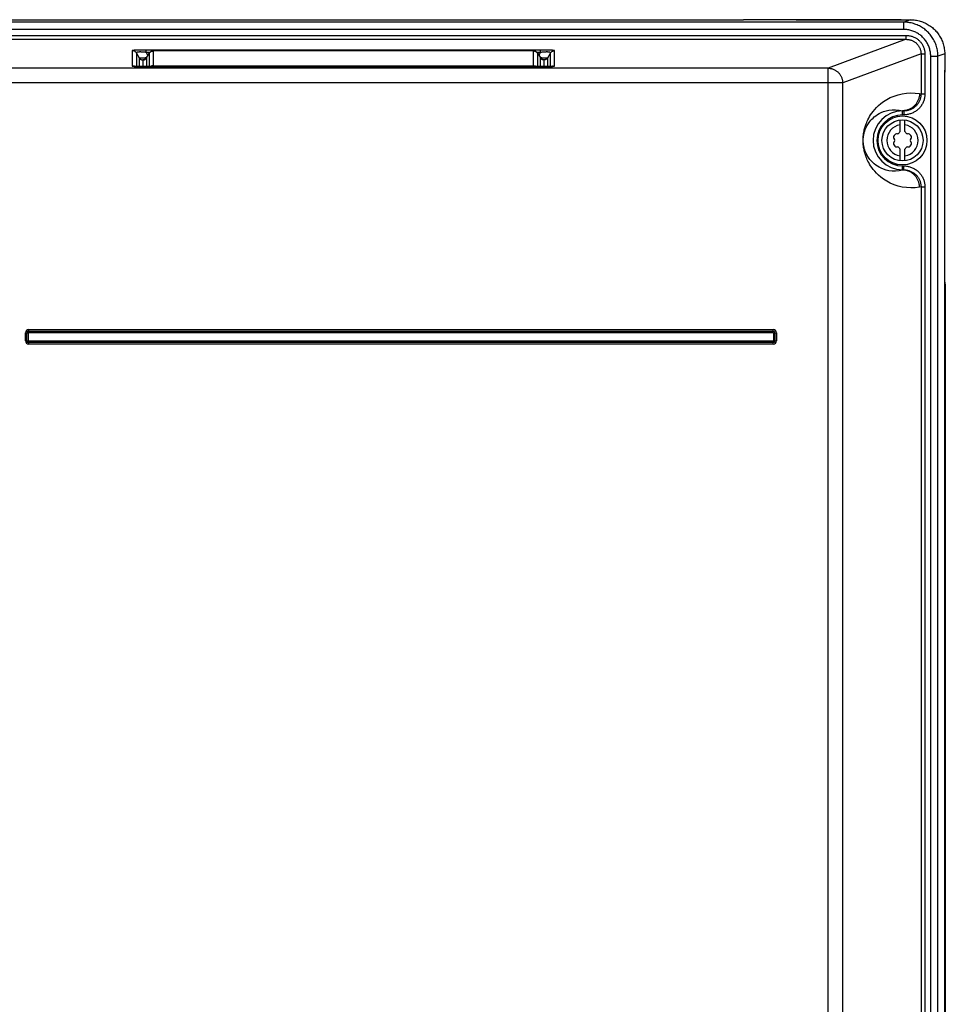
# Model space of a CAD drawing. Extents: x 0 to 594, y 0 to 420.
# Tile 22 of 103: x 93 to 131, y 250 to 290. Entities that reach past the tile are written whole.
import ezdxf

# ---------------------------------------------------------------- set-up
doc = ezdxf.new("R2010")
doc.units = 0
doc.header["$LTSCALE"] = 32.67
doc.layers.get('0').update_dxf_attribs({"linetype": 'CONTINUOUS'})
doc.layers.add('DATUM_AXIS', color=7, linetype='CONTINUOUS')

msp = doc.modelspace()

# ---------------------------------------------------------------- linework, layer by layer
at = {"color": 9, "linetype": 'CONTINUOUS'}
for p, q in [((129.08, 289.955), (70.98, 289.955)), ((124.678, 290.056), (124.683, 290.055)), ((124.683, 290.055), (124.694, 290.054)), ((124.694, 290.054), (124.7, 290.053)), ((124.792, 290.048), (124.818, 290.047)), ((124.818, 290.047), (124.846, 290.047)), ((124.846, 290.047), (124.876, 290.046)), ((124.876, 290.046), (124.906, 290.046)), ((124.906, 290.046), (124.938, 290.045)), ((124.938, 290.045), (124.969, 290.045)), ((124.969, 290.045), (124.969, 290.045)), ((124.969, 290.045), (128.722, 290.045)), ((128.691, 290.045), (128.691, 290.045)), ((128.722, 290.045), (128.754, 290.046)), ((128.754, 290.046), (128.784, 290.046)), ((128.784, 290.046), (128.814, 290.047)), ((128.814, 290.047), (128.842, 290.047)), ((128.842, 290.047), (128.869, 290.048)), ((128.869, 290.048), (128.893, 290.049)), ((128.96, 290.053), (128.966, 290.054)), ((128.966, 290.054), (128.977, 290.055)), ((128.977, 290.055), (128.982, 290.056)), ((129.353, 290.056), (129.08, 289.955)), ((129.08, 289.655), (129.08, 289.955)), ((70.875, 289.413), (129.185, 289.413)), ((129.08, 289.655), (70.98, 289.655)), ((129.185, 289.253), (129.185, 289.413)), ((70.875, 289.253), (129.185, 289.253)), ((129.185, 289.253), (125.99, 288.071)), ((97.548, 288.789), (97.548, 288.163)), ((97.737, 288.81), (97.703, 288.808)), ((97.722, 288.69), (97.722, 288.144)), ((97.722, 288.69), (97.83, 288.496)), ((97.775, 288.811), (97.737, 288.81)), ((97.815, 288.813), (97.775, 288.811)), ((97.858, 288.814), (97.815, 288.813)), ((97.905, 288.814), (97.858, 288.814)), ((97.954, 288.815), (97.905, 288.814)), ((98.007, 288.816), (97.954, 288.815)), ((98.063, 288.816), (98.007, 288.816)), ((98.122, 288.816), (98.063, 288.816)), ((98.122, 288.716), (98.122, 288.816)), ((114.297, 288.816), (98.122, 288.816)), ((98.122, 288.716), (98.19, 288.596)), ((98.268, 288.716), (98.122, 288.716)), ((98.243, 288.685), (98.238, 288.677)), ((98.24, 288.679), (98.238, 288.677)), ((98.238, 288.677), (98.238, 288.137)), ((98.25, 288.695), (98.245, 288.688)), ((98.258, 288.705), (98.252, 288.697)), ((98.412, 288.137), (98.412, 288.777)), ((113.948, 288.777), (98.412, 288.777)), ((113.948, 288.137), (113.948, 288.777)), ((114.238, 288.716), (114.092, 288.716)), ((114.102, 288.705), (114.108, 288.698)), ((114.11, 288.695), (114.115, 288.688)), ((114.117, 288.685), (114.122, 288.677)), ((114.122, 288.677), (114.121, 288.679)), ((114.122, 288.137), (114.122, 288.677)), ((114.17, 288.596), (114.238, 288.716)), ((114.238, 288.716), (114.238, 288.816)), ((114.353, 288.816), (114.297, 288.816)), ((114.406, 288.815), (114.353, 288.816)), ((114.455, 288.814), (114.406, 288.815)), ((114.502, 288.814), (114.455, 288.814)), ((114.545, 288.813), (114.502, 288.814)), ((114.53, 288.496), (114.638, 288.69)), ((114.585, 288.811), (114.545, 288.813)), ((114.623, 288.81), (114.585, 288.811)), ((114.638, 288.144), (114.638, 288.69)), ((114.812, 288.163), (114.812, 288.789)), ((129.787, 288.656), (126.586, 287.472)), ((129.787, 288.656), (129.787, 287.024)), ((129.787, 288.656), (129.946, 288.656)), ((129.946, 288.656), (129.946, 287.024)), ((130.182, 205.436), (130.182, 288.56)), ((130.182, 288.56), (130.48, 288.56)), ((130.756, 288.662), (130.48, 288.56)), ((97.596, 288.152), (97.607, 288.151)), ((97.617, 288.151), (97.606, 288.155)), ((97.724, 288.144), (97.761, 288.142)), ((97.761, 288.142), (97.803, 288.141)), ((97.803, 288.141), (97.847, 288.14)), ((97.83, 288.496), (97.83, 288.141)), ((97.847, 288.14), (97.895, 288.139)), ((97.895, 288.139), (97.947, 288.138)), ((97.979, 288.41), (97.979, 288.138)), ((97.981, 288.408), (97.981, 288.138)), ((98.012, 288.411), (98.023, 288.413)), ((98.028, 288.416), (98.023, 288.415)), ((98.038, 288.418), (98.024, 288.418)), ((98.129, 288.492), (98.13, 288.494)), ((98.129, 288.492), (98.13, 288.494)), ((98.13, 288.494), (98.13, 288.137)), ((98.412, 288.176), (113.948, 288.176)), ((114.247, 288.494), (114.229, 288.496)), ((114.23, 288.137), (114.23, 288.494)), ((114.23, 288.494), (114.231, 288.492)), ((114.231, 288.492), (114.23, 288.494)), ((114.236, 288.485), (114.234, 288.487)), ((114.336, 288.418), (114.323, 288.418)), ((114.337, 288.415), (114.332, 288.416)), ((114.348, 288.411), (114.337, 288.413)), ((114.379, 288.138), (114.379, 288.408)), ((114.381, 288.138), (114.381, 288.41)), ((114.413, 288.138), (114.465, 288.139)), ((114.465, 288.139), (114.513, 288.14)), ((114.513, 288.14), (114.557, 288.141)), ((114.53, 288.141), (114.53, 288.496)), ((114.557, 288.141), (114.599, 288.142)), ((114.599, 288.142), (114.636, 288.144)), ((114.636, 288.144), (114.671, 288.146)), ((114.743, 288.151), (114.754, 288.155)), ((125.99, 288.071), (90.189, 288.071)), ((97.947, 288.138), (98.001, 288.137)), ((98.001, 288.137), (98.06, 288.137)), ((98.06, 288.137), (98.121, 288.137)), ((98.121, 288.137), (114.239, 288.137)), ((98.153, 288.137), (98.153, 288.137)), ((114.207, 288.137), (114.207, 288.137)), ((114.239, 288.137), (114.3, 288.137)), ((114.3, 288.137), (114.359, 288.137)), ((114.359, 288.137), (114.413, 288.138)), ((125.99, 157.042), (125.99, 288.071)), ((130.754, 287.849), (130.753, 287.849)), ((130.756, 287.996), (130.755, 287.955)), ((126.586, 287.472), (90.23, 287.472)), ((126.586, 157.192), (126.586, 287.472)), ((129.725, 287.034), (129.787, 287.024)), ((129.787, 287.024), (129.946, 287.024)), ((129.03, 286.166), (129.03, 286.334)), ((129.03, 286.334), (129.082, 286.326)), ((129.082, 286.326), (129.03, 286.326)), ((129.082, 286.166), (129.03, 286.166)), ((129.082, 286.326), (129.082, 286.166)), ((129.03, 283.91), (129.03, 284.079)), ((129.03, 284.079), (129.082, 284.079)), ((129.082, 283.919), (129.03, 283.91)), ((129.03, 283.919), (129.082, 283.919)), ((129.082, 283.919), (129.082, 284.079)), ((129.787, 283.221), (129.725, 283.21)), ((129.787, 283.221), (129.787, 249.224)), ((129.787, 283.221), (129.946, 283.221)), ((129.946, 283.221), (129.946, 249.224)), ((130.78, 279.013), (130.754, 279.013)), ((130.769, 279.013), (130.769, 161.832)), ((93.32, 277.265), (93.32, 277.39)), ((93.32, 277.39), (123.74, 277.39)), ((93.32, 277.327), (123.74, 277.327)), ((123.74, 277.265), (123.74, 277.39)), ((93.183, 276.932), (93.183, 277.252)), ((93.183, 277.252), (93.308, 277.252)), ((93.183, 276.932), (93.308, 276.932)), ((93.245, 276.932), (93.245, 277.252)), ((93.308, 276.932), (93.308, 277.252)), ((93.32, 277.265), (123.74, 277.265)), ((93.32, 276.795), (93.32, 276.92)), ((123.74, 276.92), (93.32, 276.92)), ((123.74, 276.795), (123.74, 276.92)), ((123.753, 277.252), (123.753, 276.932)), ((123.753, 277.252), (123.877, 277.252)), ((123.753, 276.932), (123.877, 276.932)), ((123.815, 277.252), (123.815, 276.932)), ((123.877, 277.252), (123.877, 276.932)), ((123.74, 276.857), (93.32, 276.857)), ((123.74, 276.795), (93.32, 276.795))]:
    msp.add_line(p, q, dxfattribs=at)
at = {"color": 7, "linetype": 'CONTINUOUS'}
for p, q in [((77.61, 290.055), (122.45, 290.055)), ((122.45, 290.055), (122.536, 290.056)), ((124.68, 290.056), (122.536, 290.056)), ((124.854, 290.046), (124.822, 290.047)), ((124.887, 290.046), (124.854, 290.046)), ((124.921, 290.046), (124.887, 290.046)), ((124.957, 290.045), (124.921, 290.046)), ((128.703, 290.045), (124.957, 290.045)), ((128.739, 290.046), (128.703, 290.045)), ((128.774, 290.046), (128.739, 290.046)), ((128.807, 290.047), (128.774, 290.046)), ((128.839, 290.047), (128.807, 290.047)), ((128.868, 290.048), (128.839, 290.047)), ((128.893, 290.049), (128.868, 290.048)), ((128.98, 290.056), (129.353, 290.056)), ((129.356, 290.056), (129.353, 290.056)), ((98.129, 288.492), (98.24, 288.679)), ((113.948, 288.777), (98.412, 288.777)), ((114.121, 288.679), (114.231, 288.492)), ((130.756, 288.662), (130.756, 287.996)), ((97.712, 288.145), (97.687, 288.146)), ((97.742, 288.144), (97.712, 288.145)), ((97.777, 288.142), (97.742, 288.144)), ((97.818, 288.141), (97.777, 288.142)), ((97.868, 288.14), (97.818, 288.141)), ((97.924, 288.139), (97.868, 288.14)), ((97.985, 288.138), (97.924, 288.139)), ((114.234, 288.487), (114.231, 288.492)), ((114.339, 288.414), (114.339, 288.414)), ((114.433, 288.139), (114.372, 288.138)), ((114.488, 288.14), (114.433, 288.139)), ((114.539, 288.141), (114.488, 288.14)), ((114.585, 288.142), (114.539, 288.141)), ((114.625, 288.144), (114.585, 288.142)), ((114.659, 288.145), (114.625, 288.144)), ((98.051, 288.137), (97.985, 288.138)), ((98.121, 288.137), (98.051, 288.137)), ((114.238, 288.137), (98.121, 288.137)), ((114.308, 288.137), (114.238, 288.137)), ((114.372, 288.138), (114.308, 288.137)), ((130.756, 287.969), (130.756, 287.996)), ((130.78, 279.013), (130.78, 161.832))]:
    msp.add_line(p, q, dxfattribs=at)
for points in [[(124.68, 290.056), (124.687, 290.055), (124.694, 290.054), (124.696, 290.054)], [(124.822, 290.047), (124.793, 290.048), (124.78, 290.049), (124.768, 290.049), (124.757, 290.05), (124.747, 290.05), (124.738, 290.051), (124.73, 290.051), (124.723, 290.052), (124.717, 290.052), (124.711, 290.052), (124.707, 290.053), (124.703, 290.053), (124.7, 290.053), (124.698, 290.054), (124.697, 290.054), (124.696, 290.054), (124.696, 290.054)], [(128.964, 290.054), (128.964, 290.054), (128.963, 290.054), (128.962, 290.054), (128.96, 290.053), (128.957, 290.053), (128.953, 290.053), (128.948, 290.052), (128.943, 290.052), (128.937, 290.051), (128.93, 290.051), (128.922, 290.051), (128.913, 290.05), (128.904, 290.05), (128.893, 290.049)], [(128.98, 290.056), (128.973, 290.055), (128.966, 290.054), (128.964, 290.054)], [(129.356, 290.056), (129.406, 290.055), (129.457, 290.052), (129.507, 290.047), (129.558, 290.041), (129.608, 290.033), (129.658, 290.023), (129.708, 290.011), (129.757, 289.997), (129.806, 289.981), (129.854, 289.964), (129.901, 289.945), (129.948, 289.924), (129.994, 289.902), (130.039, 289.878), (130.083, 289.852), (130.126, 289.825), (130.169, 289.796), (130.21, 289.766), (130.25, 289.734), (130.288, 289.701), (130.326, 289.666), (130.362, 289.63), (130.397, 289.593), (130.43, 289.554), (130.462, 289.514), (130.493, 289.474), (130.522, 289.432), (130.549, 289.389), (130.575, 289.345), (130.599, 289.3), (130.622, 289.254), (130.643, 289.208), (130.662, 289.161), (130.68, 289.113), (130.695, 289.064), (130.709, 289.015), (130.722, 288.965), (130.732, 288.916), (130.74, 288.865), (130.747, 288.815), (130.752, 288.764), (130.755, 288.713), (130.756, 288.662)], [(98.24, 288.679), (98.247, 288.69), (98.255, 288.701), (98.264, 288.712), (98.272, 288.721), (98.282, 288.729), (98.292, 288.737), (98.302, 288.745), (98.313, 288.751), (98.325, 288.757), (98.337, 288.763), (98.349, 288.767), (98.362, 288.771), (98.375, 288.774), (98.389, 288.776), (98.402, 288.777), (98.412, 288.777)], [(114.121, 288.679), (114.113, 288.691), (114.105, 288.702), (114.096, 288.712), (114.087, 288.721), (114.077, 288.73), (114.067, 288.738), (114.056, 288.746), (114.044, 288.753), (114.032, 288.759), (114.02, 288.764), (114.007, 288.768), (113.994, 288.772), (113.981, 288.775), (113.967, 288.776), (113.953, 288.777), (113.948, 288.777)], [(97.687, 288.146), (97.666, 288.147), (97.657, 288.148), (97.649, 288.149), (97.642, 288.149), (97.635, 288.15), (97.629, 288.15), (97.623, 288.151), (97.619, 288.151), (97.615, 288.152), (97.611, 288.152), (97.608, 288.152), (97.606, 288.153), (97.605, 288.153), (97.604, 288.153), (97.603, 288.153)], [(98.129, 288.492), (98.125, 288.487), (98.12, 288.478), (98.113, 288.47), (98.107, 288.463), (98.101, 288.457), (98.094, 288.451), (98.088, 288.446), (98.082, 288.441), (98.075, 288.436), (98.069, 288.433), (98.063, 288.429), (98.057, 288.426), (98.052, 288.424), (98.047, 288.422), (98.042, 288.42), (98.038, 288.419), (98.035, 288.417), (98.032, 288.417), (98.029, 288.416), (98.027, 288.415), (98.025, 288.415), (98.023, 288.414), (98.022, 288.414), (98.021, 288.414), (98.021, 288.414)], [(114.339, 288.414), (114.338, 288.414), (114.337, 288.414), (114.336, 288.415), (114.334, 288.415), (114.332, 288.416), (114.329, 288.416), (114.326, 288.417), (114.323, 288.418), (114.319, 288.419), (114.315, 288.421), (114.31, 288.423), (114.305, 288.425), (114.3, 288.428), (114.294, 288.431), (114.288, 288.434), (114.282, 288.438), (114.276, 288.443), (114.27, 288.447), (114.264, 288.453), (114.258, 288.458), (114.252, 288.465), (114.246, 288.471), (114.24, 288.479), (114.234, 288.487)], [(114.757, 288.153), (114.757, 288.153), (114.756, 288.153), (114.755, 288.153), (114.753, 288.153), (114.75, 288.152), (114.747, 288.152), (114.743, 288.151), (114.738, 288.151), (114.732, 288.15), (114.725, 288.15), (114.717, 288.149), (114.707, 288.148), (114.697, 288.148), (114.686, 288.147), (114.673, 288.146), (114.659, 288.145)], [(130.747, 204.923), (130.748, 204.936), (130.75, 204.948), (130.751, 204.961), (130.751, 204.974), (130.752, 204.987), (130.753, 205.001), (130.753, 205.015), (130.754, 205.028), (130.754, 205.042), (130.754, 205.056), (130.754, 287.849)], [(130.754, 287.849), (130.754, 287.87), (130.754, 287.896), (130.755, 287.922), (130.755, 287.947), (130.756, 287.969)], [(130.754, 279.324), (130.772, 279.194), (130.78, 279.013)], [(130.769, 279.013), (130.761, 279.194), (130.754, 279.247)]]:
    msp.add_lwpolyline(points, dxfattribs=at)
at = {"color": 9, "linetype": 'CONTINUOUS'}
for points in [[(124.7, 290.053), (124.708, 290.052), (124.716, 290.052), (124.725, 290.051), (124.735, 290.05), (124.745, 290.05), (124.756, 290.049), (124.767, 290.049), (124.792, 290.048)], [(128.893, 290.049), (128.905, 290.049), (128.915, 290.05), (128.926, 290.05), (128.935, 290.051), (128.944, 290.052), (128.952, 290.052), (128.96, 290.053)], [(130.48, 288.56), (130.479, 288.611), (130.476, 288.662), (130.472, 288.712), (130.465, 288.763), (130.457, 288.813), (130.446, 288.863), (130.434, 288.912), (130.421, 288.961), (130.405, 289.01), (130.388, 289.057), (130.369, 289.105), (130.348, 289.151), (130.325, 289.197), (130.301, 289.241), (130.275, 289.285), (130.248, 289.328), (130.219, 289.37), (130.189, 289.411), (130.157, 289.451), (130.124, 289.489), (130.089, 289.526), (130.053, 289.562), (130.016, 289.597), (129.977, 289.63), (129.937, 289.662), (129.896, 289.693), (129.854, 289.722), (129.811, 289.749), (129.767, 289.775), (129.722, 289.799), (129.676, 289.822), (129.629, 289.843), (129.582, 289.862), (129.534, 289.879), (129.485, 289.895), (129.436, 289.909), (129.386, 289.921), (129.335, 289.931), (129.285, 289.939), (129.234, 289.946), (129.183, 289.951), (129.132, 289.954), (129.08, 289.955)], [(130.182, 288.56), (130.182, 288.602), (130.179, 288.644), (130.175, 288.685), (130.169, 288.727), (130.162, 288.768), (130.154, 288.809), (130.143, 288.85), (130.131, 288.89), (130.118, 288.929), (130.103, 288.969), (130.087, 289.007), (130.069, 289.045), (130.049, 289.082), (130.029, 289.118), (130.006, 289.154), (129.983, 289.189), (129.958, 289.223), (129.932, 289.255), (129.905, 289.287), (129.876, 289.318), (129.846, 289.348), (129.816, 289.376), (129.784, 289.404), (129.751, 289.43), (129.717, 289.454), (129.682, 289.478), (129.646, 289.5), (129.609, 289.521), (129.572, 289.54), (129.533, 289.558), (129.494, 289.575), (129.455, 289.59), (129.415, 289.603), (129.374, 289.615), (129.333, 289.626), (129.291, 289.635), (129.25, 289.642), (129.208, 289.648), (129.165, 289.652), (129.123, 289.654), (129.08, 289.655)], [(129.185, 289.413), (129.217, 289.412), (129.25, 289.41), (129.282, 289.406), (129.314, 289.402), (129.346, 289.396), (129.378, 289.388), (129.409, 289.379), (129.44, 289.369), (129.47, 289.358), (129.5, 289.345), (129.529, 289.331), (129.558, 289.316), (129.586, 289.3), (129.613, 289.282), (129.639, 289.264), (129.665, 289.244), (129.689, 289.223), (129.713, 289.201), (129.736, 289.179), (129.758, 289.155), (129.778, 289.131), (129.798, 289.105), (129.817, 289.079), (129.834, 289.052), (129.85, 289.024), (129.865, 288.996), (129.879, 288.967), (129.892, 288.938), (129.903, 288.908), (129.913, 288.877), (129.922, 288.846), (129.929, 288.815), (129.935, 288.784), (129.94, 288.752), (129.944, 288.72), (129.946, 288.688), (129.946, 288.656)], [(129.185, 289.253), (129.212, 289.252), (129.239, 289.25), (129.267, 289.247), (129.294, 289.243), (129.32, 289.238), (129.347, 289.231), (129.373, 289.223), (129.399, 289.215), (129.424, 289.204), (129.448, 289.193), (129.473, 289.181), (129.496, 289.168), (129.519, 289.153), (129.541, 289.138), (129.563, 289.122), (129.583, 289.105), (129.603, 289.087), (129.622, 289.068), (129.64, 289.048), (129.658, 289.027), (129.674, 289.006), (129.689, 288.984), (129.703, 288.962), (129.717, 288.938), (129.729, 288.915), (129.74, 288.89), (129.75, 288.865), (129.758, 288.84), (129.766, 288.815), (129.773, 288.789), (129.778, 288.763), (129.782, 288.736), (129.785, 288.71), (129.787, 288.683), (129.787, 288.656)], [(97.703, 288.808), (97.687, 288.808), (97.672, 288.807), (97.657, 288.806), (97.643, 288.805), (97.63, 288.804), (97.618, 288.803), (97.607, 288.802), (97.596, 288.801), (97.587, 288.8), (97.578, 288.799), (97.571, 288.797), (97.564, 288.796), (97.559, 288.795), (97.554, 288.794), (97.551, 288.792), (97.549, 288.791), (97.548, 288.789)], [(97.722, 288.69), (97.716, 288.699), (97.709, 288.709), (97.702, 288.718), (97.694, 288.727), (97.686, 288.735), (97.677, 288.743), (97.668, 288.75), (97.658, 288.757), (97.648, 288.763), (97.638, 288.768), (97.628, 288.773), (97.617, 288.777), (97.606, 288.781), (97.595, 288.784), (97.583, 288.786), (97.572, 288.788), (97.56, 288.789), (97.548, 288.789)], [(98.122, 288.716), (98.098, 288.719), (98.075, 288.722), (98.053, 288.725), (98.031, 288.727), (98.011, 288.729), (97.992, 288.73), (97.973, 288.732), (97.955, 288.733), (97.938, 288.734), (97.922, 288.735), (97.906, 288.735), (97.892, 288.736), (97.877, 288.736), (97.864, 288.736), (97.851, 288.736), (97.838, 288.736), (97.826, 288.735), (97.815, 288.734), (97.804, 288.733), (97.794, 288.732), (97.784, 288.731), (97.775, 288.73), (97.767, 288.728), (97.759, 288.726), (97.751, 288.724), (97.745, 288.722), (97.739, 288.72), (97.733, 288.717), (97.729, 288.714), (97.725, 288.711), (97.722, 288.707), (97.721, 288.703), (97.72, 288.699), (97.72, 288.694), (97.722, 288.69)], [(98.412, 288.777), (98.4, 288.777), (98.388, 288.776), (98.377, 288.774), (98.365, 288.772), (98.354, 288.769), (98.343, 288.765), (98.332, 288.761), (98.322, 288.756), (98.312, 288.75), (98.302, 288.744), (98.292, 288.737), (98.283, 288.73), (98.274, 288.723), (98.266, 288.714), (98.259, 288.707)], [(113.948, 288.777), (113.96, 288.777), (113.972, 288.776), (113.983, 288.774), (113.995, 288.772), (114.006, 288.769), (114.017, 288.765), (114.028, 288.761), (114.038, 288.756), (114.048, 288.75), (114.058, 288.744), (114.068, 288.737), (114.077, 288.73), (114.086, 288.723), (114.094, 288.714), (114.101, 288.706)], [(114.638, 288.69), (114.64, 288.694), (114.64, 288.699), (114.64, 288.703), (114.638, 288.707), (114.635, 288.711), (114.631, 288.714), (114.627, 288.717), (114.621, 288.72), (114.615, 288.722), (114.609, 288.724), (114.601, 288.726), (114.593, 288.728), (114.585, 288.73), (114.576, 288.731), (114.566, 288.732), (114.556, 288.733), (114.545, 288.734), (114.534, 288.735), (114.522, 288.736), (114.509, 288.736), (114.496, 288.736), (114.483, 288.736), (114.469, 288.736), (114.454, 288.735), (114.438, 288.735), (114.422, 288.734), (114.405, 288.733), (114.387, 288.732), (114.368, 288.73), (114.349, 288.729), (114.329, 288.727), (114.307, 288.725), (114.285, 288.722), (114.262, 288.719), (114.238, 288.716)], [(114.812, 288.789), (114.811, 288.791), (114.809, 288.792), (114.806, 288.794), (114.801, 288.795), (114.796, 288.796), (114.789, 288.797), (114.782, 288.799), (114.773, 288.8), (114.764, 288.801), (114.753, 288.802), (114.742, 288.803), (114.73, 288.804), (114.717, 288.805), (114.703, 288.806), (114.688, 288.807), (114.673, 288.808), (114.657, 288.808), (114.623, 288.81)], [(114.638, 288.69), (114.645, 288.699), (114.651, 288.709), (114.658, 288.718), (114.666, 288.727), (114.674, 288.735), (114.683, 288.743), (114.692, 288.75), (114.702, 288.757), (114.712, 288.763), (114.722, 288.768), (114.732, 288.773), (114.743, 288.777), (114.754, 288.781), (114.765, 288.784), (114.777, 288.786), (114.788, 288.788), (114.8, 288.789), (114.812, 288.789)], [(130.459, 205.012), (130.461, 205.031), (130.463, 205.051), (130.465, 205.071), (130.467, 205.093), (130.469, 205.114), (130.47, 205.137), (130.472, 205.16), (130.473, 205.183), (130.474, 205.207), (130.476, 205.232), (130.477, 205.256), (130.478, 205.281), (130.478, 205.307), (130.479, 205.332), (130.479, 205.358), (130.48, 205.384), (130.48, 205.41), (130.48, 288.56)], [(97.548, 288.163), (97.549, 288.162), (97.551, 288.161), (97.554, 288.159), (97.558, 288.158), (97.564, 288.157), (97.57, 288.156), (97.578, 288.155), (97.587, 288.153), (97.596, 288.152)], [(97.606, 288.155), (97.595, 288.158), (97.583, 288.16), (97.572, 288.162), (97.56, 288.163), (97.548, 288.163)], [(97.607, 288.151), (97.618, 288.15), (97.631, 288.149), (97.644, 288.148), (97.658, 288.147), (97.673, 288.146), (97.689, 288.146), (97.724, 288.144)], [(97.83, 288.496), (97.836, 288.487), (97.842, 288.479), (97.849, 288.47), (97.856, 288.463), (97.863, 288.455), (97.872, 288.448), (97.88, 288.442), (97.889, 288.436), (97.898, 288.431), (97.907, 288.426), (97.917, 288.422), (97.927, 288.418), (97.937, 288.416), (97.948, 288.413), (97.958, 288.412), (97.969, 288.411), (97.979, 288.41)], [(98.131, 288.496), (98.113, 288.494), (98.094, 288.492), (98.075, 288.49), (98.056, 288.489), (98.039, 288.487), (98.022, 288.486), (98.005, 288.485), (97.989, 288.484), (97.974, 288.484), (97.959, 288.483), (97.945, 288.483), (97.932, 288.483), (97.919, 288.482), (97.907, 288.483), (97.896, 288.483), (97.886, 288.483), (97.876, 288.484), (97.867, 288.485), (97.859, 288.486), (97.852, 288.487), (97.846, 288.489), (97.841, 288.49), (97.836, 288.492), (97.833, 288.494), (97.83, 288.496)], [(98.024, 288.418), (98.017, 288.417), (98.01, 288.416), (98.004, 288.416), (97.999, 288.415), (97.994, 288.415), (97.989, 288.414), (97.986, 288.413), (97.983, 288.413), (97.981, 288.412), (97.98, 288.411), (97.979, 288.41)], [(98.023, 288.415), (98.016, 288.415), (98.009, 288.414), (98.003, 288.413), (97.997, 288.413), (97.992, 288.412), (97.988, 288.411), (97.985, 288.41), (97.983, 288.409), (97.981, 288.409), (97.981, 288.408)], [(97.981, 288.408), (97.991, 288.408), (98.002, 288.409), (98.012, 288.411)], [(98.023, 288.413), (98.033, 288.416), (98.043, 288.419), (98.053, 288.423), (98.062, 288.428), (98.071, 288.433), (98.08, 288.439), (98.089, 288.446), (98.097, 288.453), (98.104, 288.46), (98.111, 288.468), (98.118, 288.476), (98.124, 288.485), (98.125, 288.487)], [(98.412, 288.176), (98.4, 288.176), (98.388, 288.175), (98.377, 288.173), (98.365, 288.171), (98.354, 288.168), (98.343, 288.164), (98.332, 288.16), (98.322, 288.155), (98.312, 288.149), (98.302, 288.143), (98.293, 288.137)], [(113.948, 288.176), (113.96, 288.176), (113.972, 288.175), (113.983, 288.173), (113.995, 288.171), (114.006, 288.168), (114.017, 288.164), (114.028, 288.16), (114.038, 288.155), (114.048, 288.149), (114.058, 288.143), (114.067, 288.137)], [(114.337, 288.413), (114.327, 288.416), (114.317, 288.419), (114.307, 288.423), (114.298, 288.428), (114.289, 288.433), (114.28, 288.439), (114.272, 288.446), (114.263, 288.453), (114.256, 288.46), (114.249, 288.468), (114.242, 288.476), (114.236, 288.485)], [(114.53, 288.496), (114.527, 288.494), (114.524, 288.492), (114.52, 288.49), (114.514, 288.489), (114.508, 288.487), (114.501, 288.486), (114.493, 288.485), (114.484, 288.484), (114.474, 288.483), (114.464, 288.483), (114.453, 288.483), (114.441, 288.482), (114.428, 288.483), (114.415, 288.483), (114.401, 288.483), (114.386, 288.484), (114.371, 288.484), (114.355, 288.485), (114.338, 288.486), (114.321, 288.487), (114.304, 288.489), (114.285, 288.49), (114.266, 288.492), (114.247, 288.494)], [(114.381, 288.41), (114.38, 288.411), (114.379, 288.412), (114.377, 288.413), (114.374, 288.413), (114.371, 288.414), (114.366, 288.415), (114.361, 288.415), (114.356, 288.416), (114.35, 288.416), (114.343, 288.417), (114.336, 288.418)], [(114.379, 288.408), (114.379, 288.409), (114.377, 288.409), (114.375, 288.41), (114.372, 288.411), (114.368, 288.412), (114.363, 288.413), (114.358, 288.413), (114.351, 288.414), (114.344, 288.415), (114.337, 288.415)], [(114.379, 288.408), (114.369, 288.408), (114.358, 288.409), (114.348, 288.411)], [(114.53, 288.496), (114.524, 288.487), (114.518, 288.479), (114.511, 288.47), (114.504, 288.463), (114.497, 288.455), (114.489, 288.448), (114.48, 288.442), (114.471, 288.436), (114.462, 288.431), (114.453, 288.426), (114.443, 288.422), (114.433, 288.418), (114.423, 288.416), (114.412, 288.413), (114.402, 288.412), (114.391, 288.411), (114.381, 288.41)], [(114.671, 288.146), (114.687, 288.146), (114.702, 288.147), (114.716, 288.148), (114.729, 288.149), (114.742, 288.15), (114.753, 288.151)], [(114.753, 288.151), (114.764, 288.152), (114.773, 288.153), (114.782, 288.155), (114.79, 288.156), (114.796, 288.157), (114.802, 288.158), (114.806, 288.159), (114.809, 288.161), (114.811, 288.162), (114.812, 288.163)], [(114.754, 288.155), (114.765, 288.158), (114.777, 288.16), (114.788, 288.162), (114.8, 288.163), (114.812, 288.163)], [(125.99, 288.071), (126.017, 288.071), (126.044, 288.069), (126.07, 288.066), (126.096, 288.061), (126.122, 288.056), (126.148, 288.049), (126.174, 288.041), (126.199, 288.032), (126.224, 288.022), (126.248, 288.011), (126.272, 287.999), (126.295, 287.985), (126.317, 287.971), (126.339, 287.956), (126.361, 287.939), (126.381, 287.922), (126.401, 287.904), (126.42, 287.885), (126.438, 287.865), (126.455, 287.845), (126.471, 287.823), (126.486, 287.801), (126.5, 287.779), (126.514, 287.755), (126.526, 287.731), (126.537, 287.707), (126.547, 287.682), (126.556, 287.657), (126.564, 287.631), (126.57, 287.605), (126.576, 287.579), (126.58, 287.552), (126.583, 287.526), (126.585, 287.499), (126.586, 287.472)], [(130.753, 287.849), (130.753, 205.055), (130.753, 205.044), (130.753, 205.033), (130.753, 205.022), (130.752, 205.011), (130.752, 205.001), (130.751, 204.99), (130.751, 204.98), (130.75, 204.97), (130.749, 204.96), (130.749, 204.951), (130.748, 204.942), (130.747, 204.933), (130.746, 204.925)], [(130.755, 287.955), (130.754, 287.934), (130.754, 287.913), (130.753, 287.891), (130.753, 287.87), (130.753, 287.849)], [(129.725, 283.21), (129.55, 283.188), (129.373, 283.182), (129.196, 283.191), (129.021, 283.216), (128.851, 283.256), (128.687, 283.309), (128.531, 283.376), (128.387, 283.451), (128.26, 283.533), (128.148, 283.615), (128.052, 283.698), (127.968, 283.779), (127.895, 283.858), (127.831, 283.935), (127.775, 284.01), (127.727, 284.081), (127.685, 284.149), (127.649, 284.214), (127.617, 284.275), (127.59, 284.333), (127.566, 284.387), (127.546, 284.439), (127.528, 284.487), (127.513, 284.532), (127.5, 284.575), (127.488, 284.614), (127.479, 284.651), (127.47, 284.685), (127.463, 284.717), (127.457, 284.747), (127.451, 284.774), (127.447, 284.801), (127.443, 284.825), (127.439, 284.848), (127.436, 284.87), (127.434, 284.891), (127.431, 284.911), (127.429, 284.929), (127.428, 284.947), (127.426, 284.964), (127.425, 284.98), (127.424, 284.996), (127.423, 285.012), (127.422, 285.026), (127.421, 285.041), (127.421, 285.055), (127.42, 285.069), (127.42, 285.082), (127.42, 285.096), (127.42, 285.109), (127.42, 285.122), (127.42, 285.135), (127.42, 285.149), (127.42, 285.162), (127.42, 285.176), (127.421, 285.19), (127.421, 285.204), (127.422, 285.218), (127.423, 285.233), (127.424, 285.248), (127.425, 285.264), (127.426, 285.28), (127.428, 285.297), (127.429, 285.315), (127.431, 285.334), (127.434, 285.353), (127.436, 285.374), (127.439, 285.396), (127.443, 285.419), (127.447, 285.444), (127.451, 285.47), (127.457, 285.498), (127.463, 285.528), (127.47, 285.559), (127.479, 285.594), (127.488, 285.63), (127.5, 285.67), (127.513, 285.712), (127.528, 285.757), (127.546, 285.805), (127.566, 285.857), (127.59, 285.911), (127.617, 285.969), (127.649, 286.031), (127.685, 286.095), (127.727, 286.163), (127.775, 286.235), (127.831, 286.309), (127.894, 286.386), (127.968, 286.465), (128.052, 286.547), (128.148, 286.629), (128.26, 286.712), (128.387, 286.793), (128.531, 286.869), (128.687, 286.935), (128.851, 286.989), (129.021, 287.029), (129.196, 287.053)], [(129.725, 287.034), (129.724, 287.005), (129.722, 286.975), (129.719, 286.946), (129.715, 286.916), (129.709, 286.887), (129.702, 286.858), (129.694, 286.83), (129.685, 286.801), (129.674, 286.774), (129.663, 286.746), (129.65, 286.72), (129.636, 286.693), (129.621, 286.668), (129.605, 286.643), (129.588, 286.619), (129.57, 286.595), (129.551, 286.572), (129.531, 286.551), (129.51, 286.53), (129.488, 286.51), (129.466, 286.49), (129.443, 286.472), (129.419, 286.455), (129.394, 286.439), (129.368, 286.424), (129.342, 286.41), (129.316, 286.397), (129.289, 286.385), (129.261, 286.375), (129.233, 286.366), (129.205, 286.357), (129.176, 286.35), (129.147, 286.345), (129.118, 286.34), (129.089, 286.337), (129.059, 286.335), (129.03, 286.334)], [(129.787, 287.024), (129.787, 286.994), (129.785, 286.965), (129.782, 286.935), (129.777, 286.906), (129.772, 286.877), (129.765, 286.848), (129.757, 286.82), (129.748, 286.792), (129.737, 286.764), (129.726, 286.737), (129.713, 286.711), (129.699, 286.684), (129.684, 286.659), (129.668, 286.634), (129.651, 286.61), (129.633, 286.587), (129.613, 286.564), (129.593, 286.542), (129.572, 286.521), (129.55, 286.501), (129.527, 286.482), (129.504, 286.464), (129.479, 286.446), (129.454, 286.43), (129.428, 286.415), (129.402, 286.401), (129.375, 286.388), (129.347, 286.376), (129.319, 286.366), (129.29, 286.356), (129.261, 286.348), (129.232, 286.341), (129.202, 286.336), (129.172, 286.331), (129.142, 286.328), (129.112, 286.326), (129.082, 286.326)], [(129.946, 287.024), (129.946, 286.988), (129.943, 286.953), (129.94, 286.918), (129.935, 286.883), (129.928, 286.848), (129.92, 286.814), (129.911, 286.78), (129.9, 286.746), (129.888, 286.713), (129.874, 286.68), (129.859, 286.648), (129.843, 286.616), (129.825, 286.586), (129.807, 286.556), (129.787, 286.526), (129.765, 286.498), (129.743, 286.47), (129.719, 286.444), (129.695, 286.418), (129.669, 286.394), (129.642, 286.37), (129.615, 286.348), (129.586, 286.326), (129.556, 286.306), (129.526, 286.287), (129.495, 286.27), (129.463, 286.253), (129.431, 286.238), (129.398, 286.225), (129.364, 286.212), (129.33, 286.202), (129.295, 286.192), (129.26, 286.184), (129.225, 286.177), (129.19, 286.172), (129.154, 286.169), (129.118, 286.166), (129.082, 286.166)], [(129.196, 287.053), (129.373, 287.063), (129.55, 287.056), (129.725, 287.034)], [(129.03, 283.91), (128.891, 283.881), (128.75, 283.867), (128.609, 283.869), (128.476, 283.885), (128.358, 283.912), (128.253, 283.945), (128.16, 283.984), (128.077, 284.026), (128.003, 284.07), (127.937, 284.115), (127.878, 284.161), (127.825, 284.208), (127.778, 284.253), (127.736, 284.299), (127.699, 284.343), (127.666, 284.386), (127.637, 284.428), (127.61, 284.469), (127.587, 284.508), (127.567, 284.546), (127.548, 284.582), (127.532, 284.617), (127.518, 284.65), (127.506, 284.682), (127.495, 284.712), (127.485, 284.741), (127.476, 284.768), (127.469, 284.794), (127.462, 284.819), (127.457, 284.842), (127.452, 284.864), (127.448, 284.885), (127.444, 284.904), (127.441, 284.923), (127.438, 284.94), (127.436, 284.956), (127.434, 284.971), (127.432, 284.985), (127.431, 284.998), (127.43, 285.01), (127.429, 285.021), (127.428, 285.032), (127.427, 285.042), (127.427, 285.052), (127.426, 285.061), (127.426, 285.07), (127.425, 285.078), (127.425, 285.087), (127.425, 285.095), (127.425, 285.103), (127.425, 285.111), (127.425, 285.118), (127.425, 285.126), (127.425, 285.134), (127.425, 285.142), (127.425, 285.149), (127.425, 285.158), (127.425, 285.166), (127.426, 285.174), (127.426, 285.183), (127.427, 285.192), (127.427, 285.202), (127.428, 285.212), (127.429, 285.223), (127.43, 285.234), (127.431, 285.246), (127.432, 285.259), (127.434, 285.273), (127.436, 285.288), (127.438, 285.304), (127.441, 285.321), (127.444, 285.34), (127.447, 285.359), (127.452, 285.38), (127.457, 285.402), (127.462, 285.425), (127.469, 285.45), (127.476, 285.476), (127.485, 285.503), (127.494, 285.532), (127.505, 285.562), (127.518, 285.594), (127.532, 285.627), (127.548, 285.662), (127.566, 285.698), (127.587, 285.736), (127.61, 285.775), (127.636, 285.816), (127.666, 285.858), (127.699, 285.901), (127.736, 285.946), (127.778, 285.991), (127.825, 286.037), (127.877, 286.083), (127.936, 286.129), (128.002, 286.175), (128.076, 286.219), (128.159, 286.261), (128.253, 286.299), (128.358, 286.333), (128.476, 286.359)], [(128.476, 286.359), (128.609, 286.375), (128.75, 286.377), (128.891, 286.364), (129.03, 286.334)], [(129.725, 283.21), (129.724, 283.24), (129.722, 283.27), (129.719, 283.299), (129.715, 283.328), (129.709, 283.357), (129.702, 283.386), (129.694, 283.415), (129.685, 283.443), (129.674, 283.471), (129.663, 283.498), (129.65, 283.525), (129.636, 283.551), (129.621, 283.577), (129.605, 283.602), (129.588, 283.626), (129.57, 283.649), (129.551, 283.672), (129.531, 283.694), (129.51, 283.715), (129.488, 283.735), (129.466, 283.754), (129.443, 283.772), (129.419, 283.789), (129.394, 283.806), (129.368, 283.821), (129.342, 283.835), (129.316, 283.847), (129.289, 283.859), (129.261, 283.87), (129.233, 283.879), (129.205, 283.887), (129.176, 283.894), (129.147, 283.9), (129.118, 283.904), (129.089, 283.907), (129.059, 283.909), (129.03, 283.91)], [(129.082, 284.079), (129.118, 284.078), (129.154, 284.076), (129.19, 284.072), (129.225, 284.067), (129.26, 284.061), (129.295, 284.052), (129.33, 284.043), (129.364, 284.032), (129.398, 284.02), (129.431, 284.006), (129.463, 283.991), (129.495, 283.975), (129.526, 283.957), (129.556, 283.938), (129.586, 283.918), (129.615, 283.897), (129.642, 283.875), (129.669, 283.851), (129.695, 283.826), (129.719, 283.801), (129.743, 283.774), (129.765, 283.747), (129.787, 283.718), (129.807, 283.689), (129.825, 283.659), (129.843, 283.628), (129.859, 283.597), (129.874, 283.565), (129.888, 283.532), (129.9, 283.499), (129.911, 283.465), (129.92, 283.431), (129.928, 283.396), (129.935, 283.362), (129.94, 283.327), (129.943, 283.292), (129.946, 283.256), (129.946, 283.221)], [(129.082, 283.919), (129.112, 283.918), (129.142, 283.916), (129.172, 283.913), (129.202, 283.909), (129.232, 283.903), (129.261, 283.896), (129.29, 283.888), (129.319, 283.879), (129.347, 283.868), (129.375, 283.856), (129.402, 283.843), (129.428, 283.829), (129.454, 283.814), (129.479, 283.798), (129.504, 283.781), (129.527, 283.763), (129.55, 283.744), (129.572, 283.724), (129.593, 283.703), (129.613, 283.681), (129.633, 283.658), (129.651, 283.635), (129.668, 283.61), (129.684, 283.586), (129.699, 283.56), (129.713, 283.534), (129.726, 283.507), (129.737, 283.48), (129.748, 283.453), (129.757, 283.424), (129.765, 283.396), (129.772, 283.367), (129.777, 283.338), (129.782, 283.309), (129.785, 283.28), (129.787, 283.25), (129.787, 283.221)]]:
    msp.add_lwpolyline(points, dxfattribs=at)
for centre, radius, start, end in [((129.03, 285.122), 1.203, 90, 270), ((129.03, 285.122), 1.043, 90, 270), ((93.32, 277.252), 0.137, 90, 180), ((93.32, 277.252), 0.075, 90, 180), ((123.74, 277.252), 0.137, 0, 90), ((123.74, 277.252), 0.075, 0, 90), ((93.32, 276.932), 0.137, 180, 270), ((93.32, 276.932), 0.075, 180, 270), ((93.32, 277.252), 0.0125, 90, 180), ((93.32, 276.932), 0.0125, 180, 270), ((123.74, 277.252), 0.0125, 0, 90), ((123.74, 276.932), 0.137, 270, 0), ((123.74, 276.932), 0.075, 270, 0), ((123.74, 276.932), 0.0125, 270, 360)]:
    msp.add_arc(centre, radius, start, end, dxfattribs=at)
at = {"layer": 'DATUM_AXIS', "color": 7, "linetype": 'CONTINUOUS'}
for p, q in [((128.93, 285.481), (128.93, 285.956)), ((129.13, 285.481), (129.13, 285.956)), ((128.93, 284.288), (128.93, 284.764)), ((129.13, 284.288), (129.13, 284.764))]:
    msp.add_line(p, q, dxfattribs=at)
for radius in [1, 0.84]:
    msp.add_circle((129.03, 285.122), radius, dxfattribs=at)
at = {"layer": 'DATUM_AXIS', "color": 9, "linetype": 'CONTINUOUS'}
for start, end in [(98.9893, 261.0107), (278.9893, 81.0107)]:
    msp.add_arc((129.03, 285.122), 0.64, start, end, dxfattribs=at)
at = {"layer": 'DATUM_AXIS', "color": 7, "linetype": 'CONTINUOUS'}
for centre, radius, start, end in [((128.806, 285.252), 0.141, 79.8771, 220.1229), ((128.841, 285.45), 0.06, 259.8771, 340.1229), ((129.03, 285.381), 0.141, 135.1823, 160.1229), ((129.03, 285.381), 0.141, 19.8771, 44.8177), ((129.219, 285.45), 0.06, 199.8771, 280.1229), ((129.254, 285.252), 0.141, 319.8771, 100.1229), ((128.806, 284.993), 0.141, 139.8771, 280.1229), ((128.652, 285.122), 0.06, 319.8771, 40.1229), ((129.254, 284.993), 0.141, 259.8771, 40.1229), ((129.408, 285.122), 0.06, 139.8771, 220.1229), ((128.841, 284.795), 0.06, 19.8771, 100.1229), ((129.03, 284.863), 0.141, 199.8771, 224.8177), ((129.03, 284.863), 0.141, 315.1823, 340.1229), ((129.219, 284.795), 0.06, 79.8771, 160.1229)]:
    msp.add_arc(centre, radius, start, end, dxfattribs=at)

doc.saveas('drawing.dxf')
